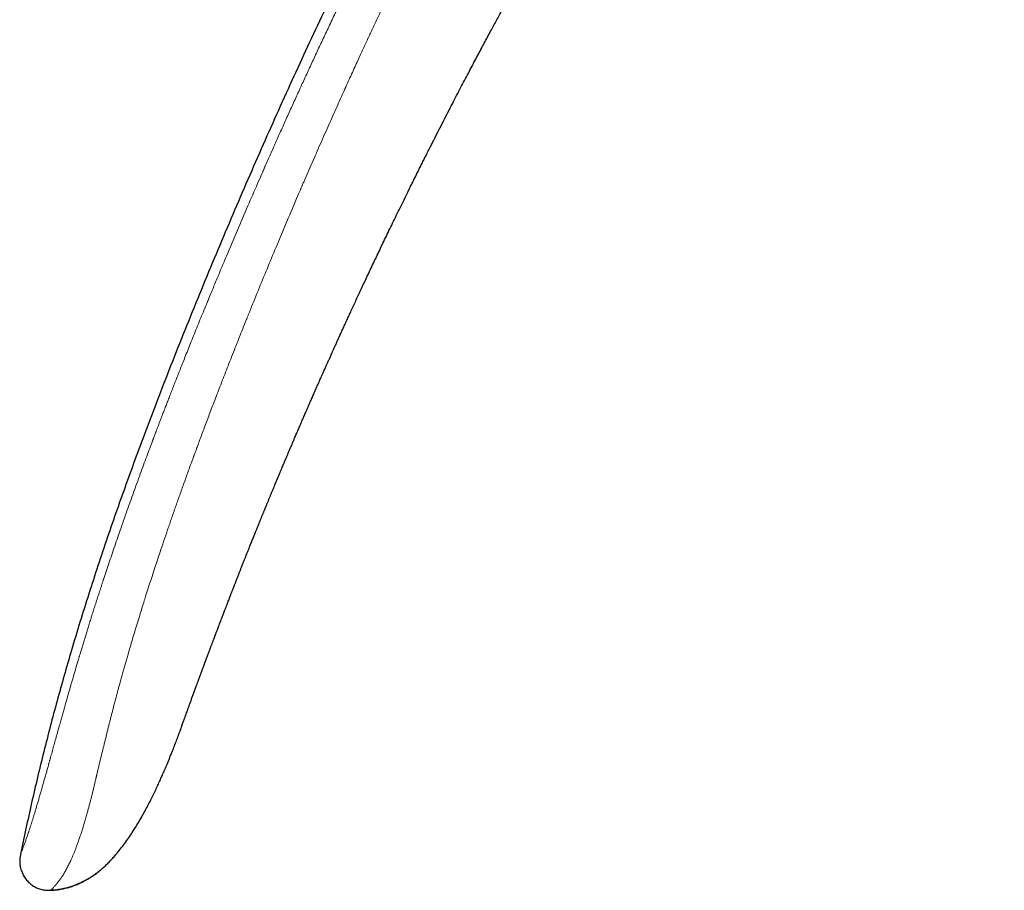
# Model space of a CAD drawing. Header units: millimetres. Extents: x 8 to 1110, y 12 to 672.
# Tile 2 of 58: x 127 to 177, y 573 to 617. Entities that reach past the tile are written whole.
import ezdxf

# ---------------------------------------------------------------- set-up
doc = ezdxf.new("R2010")
doc.units = ezdxf.units.MM

msp = doc.modelspace()

# ---------------------------------------------------------------- linework, layer by layer
at = {"color": 7, "linetype": 'Continuous', "lineweight": 30}
msp.add_line((135.518, 581.221), (135.527, 581.244), dxfattribs=at)
at = {"color": 7, "linetype": 'Continuous', "lineweight": 30, "flags": 128}
msp.add_lwpolyline([(135.528, 581.247), (135.528, 581.246), (135.527, 581.246), (135.527, 581.246), (135.527, 581.244), (135.526, 581.243), (135.526, 581.242), (135.526, 581.242), (135.526, 581.242), (135.526, 581.243), (135.526, 581.243), (135.526, 581.243), (135.527, 581.243), (135.527, 581.244), (135.527, 581.244)], dxfattribs=at)
at = {"color": 7, "linetype": 'Continuous', "lineweight": 30}
for points, knots in [([(176.864, 671.597), (176.452, 671.09), (175.628, 670.075), (174.408, 668.543), (173.201, 667.006), (172.009, 665.462), (170.837, 663.921), (169.685, 662.383), (168.554, 660.849), (167.436, 659.309), (166.323, 657.753), (165.216, 656.179), (164.115, 654.589), (163.027, 652.993), (161.952, 651.391), (160.89, 649.783), (159.842, 648.168), (158.806, 646.548), (157.783, 644.921), (156.773, 643.288), (155.776, 641.649), (154.791, 640.004), (153.819, 638.352), (152.859, 636.695), (151.88, 634.976), (150.883, 633.195), (149.869, 631.351), (148.87, 629.499), (147.886, 627.64), (146.946, 625.831), (146.049, 624.074), (145.193, 622.369), (144.348, 620.657), (143.515, 618.94), (142.699, 617.227), (141.898, 615.518), (141.114, 613.813), (140.339, 612.103), (139.571, 610.376), (138.808, 608.63), (138.051, 606.867), (137.304, 605.098), (136.568, 603.324), (135.842, 601.543), (135.13, 599.756), (134.481, 598.092), (133.894, 596.552), (133.366, 595.138), (132.848, 593.72), (132.343, 592.298), (131.852, 590.881), (131.378, 589.468), (130.921, 588.059), (130.478, 586.647), (130.066, 585.28), (129.683, 583.961), (129.328, 582.689), (128.988, 581.414), (128.661, 580.135), (128.348, 578.854), (128.05, 577.568), (127.765, 576.28), (127.587, 575.418), (127.497, 574.987)], [0, 0, 0, 0, 0.017941, 0.035846, 0.053717, 0.071553, 0.089358, 0.106815, 0.124244, 0.141646, 0.159023, 0.176729, 0.194412, 0.212073, 0.229712, 0.247332, 0.264934, 0.282519, 0.300089, 0.317644, 0.335187, 0.352718, 0.370238, 0.38775, 0.405254, 0.424501, 0.443741, 0.462977, 0.48221, 0.501442, 0.518887, 0.536333, 0.553782, 0.571233, 0.58869, 0.605839, 0.622995, 0.640159, 0.65733, 0.674862, 0.692405, 0.709961, 0.72753, 0.745111, 0.762702, 0.7803, 0.7941, 0.807902, 0.821703, 0.835502, 0.849299, 0.862845, 0.876387, 0.889923, 0.903453, 0.91553, 0.927601, 0.93967, 0.951735, 0.9638, 0.975865, 0.987931, 1, 1, 1, 1]), ([(140.082, 593.092), (140.1, 593.136), (140.134, 593.219), (140.185, 593.341), (140.303, 593.626), (140.444, 593.963), (140.586, 594.301), (140.643, 594.439), (140.666, 594.491), (140.674, 594.51), (140.682, 594.529), (140.688, 594.546), (140.704, 594.582), (140.729, 594.642), (140.768, 594.734), (140.813, 594.84), (140.863, 594.96), (140.92, 595.093), (140.982, 595.241), (141.051, 595.402), (141.125, 595.577), (141.206, 595.766), (141.292, 595.968), (141.384, 596.181), (141.481, 596.407), (141.584, 596.646), (141.689, 596.889), (141.764, 597.062), (141.804, 597.155), (141.813, 597.175), (141.819, 597.19), (141.826, 597.205), (141.833, 597.22), (141.862, 597.287), (141.911, 597.401), (141.983, 597.565), (142.06, 597.742), (142.145, 597.937), (142.24, 598.152), (142.339, 598.377), (142.442, 598.612), (142.551, 598.857), (142.65, 599.081), (142.74, 599.282), (142.815, 599.452), (142.876, 599.588), (142.912, 599.668), (142.925, 599.698), (142.929, 599.707), (142.934, 599.717), (142.938, 599.726), (142.942, 599.735), (142.952, 599.758), (142.97, 599.797), (142.996, 599.856), (143.028, 599.926), (143.064, 600.007), (143.108, 600.106), (143.162, 600.224), (143.224, 600.364), (143.294, 600.519), (143.371, 600.689), (143.455, 600.874), (143.547, 601.075), (143.642, 601.285), (143.741, 601.503), (143.844, 601.728), (143.953, 601.965), (144.068, 602.215), (144.19, 602.479), (144.315, 602.75), (144.445, 603.028), (144.578, 603.314), (144.716, 603.611), (144.861, 603.92), (145.012, 604.24), (145.165, 604.565), (145.321, 604.894), (145.48, 605.227), (145.644, 605.57), (145.813, 605.923), (145.988, 606.286), (146.168, 606.66), (146.354, 607.043), (146.546, 607.436), (146.744, 607.839), (146.911, 608.18), (147.048, 608.456), (147.151, 608.665), (147.256, 608.877), (147.362, 609.09), (147.47, 609.306), (147.579, 609.524), (147.689, 609.745), (147.847, 610.059), (148.05, 610.461), (148.296, 610.946), (148.536, 611.418), (148.771, 611.877), (149, 612.323), (149.22, 612.748), (149.431, 613.153), (149.631, 613.537), (149.827, 613.911), (150.018, 614.273), (150.203, 614.624), (150.383, 614.963), (150.557, 615.291), (150.726, 615.608), (150.89, 615.914), (151.047, 616.207), (151.198, 616.487), (151.343, 616.754), (151.482, 617.011), (151.622, 617.268), (151.763, 617.526), (151.903, 617.783), (152.036, 618.026), (152.161, 618.254), (152.278, 618.467), (152.387, 618.664), (152.488, 618.847), (152.582, 619.015), (152.666, 619.166), (152.74, 619.3), (152.806, 619.418), (152.865, 619.525), (152.919, 619.62), (152.963, 619.701), (153.001, 619.767), (153.031, 619.821), (153.056, 619.867), (153.078, 619.905), (153.095, 619.935), (153.104, 619.952), (153.109, 619.96)], [0, 0, 0, 0, 0.004785, 0.009064, 0.013211, 0.035781, 0.045711, 0.050081, 0.050768, 0.051454, 0.052141, 0.052827, 0.053233, 0.05607, 0.059412, 0.063259, 0.067611, 0.072468, 0.077829, 0.083696, 0.090068, 0.096944, 0.104326, 0.112067, 0.120295, 0.12901, 0.138213, 0.146852, 0.14789, 0.148439, 0.148991, 0.149545, 0.150102, 0.150662, 0.156834, 0.162613, 0.168646, 0.176157, 0.184028, 0.192258, 0.200847, 0.209795, 0.219101, 0.22544, 0.231936, 0.237781, 0.240392, 0.240735, 0.241079, 0.241424, 0.241768, 0.242113, 0.242459, 0.24424, 0.246415, 0.248985, 0.251949, 0.255308, 0.259858, 0.264976, 0.270662, 0.276916, 0.283738, 0.291128, 0.299085, 0.306878, 0.315148, 0.323895, 0.33312, 0.342821, 0.353, 0.363115, 0.373661, 0.384637, 0.396045, 0.407883, 0.420153, 0.432115, 0.444461, 0.45719, 0.470302, 0.483797, 0.497675, 0.511936, 0.52658, 0.541608, 0.557018, 0.564725, 0.572526, 0.580418, 0.588403, 0.59648, 0.60465, 0.612912, 0.621266, 0.639932, 0.658127, 0.675852, 0.693106, 0.709889, 0.726202, 0.741152, 0.755683, 0.769796, 0.783491, 0.796768, 0.809626, 0.822065, 0.834087, 0.84569, 0.856874, 0.867452, 0.877626, 0.887397, 0.896764, 0.907098, 0.916893, 0.926147, 0.934861, 0.943034, 0.950536, 0.957517, 0.963976, 0.969915, 0.974861, 0.979377, 0.983462, 0.987117, 0.990341, 0.992698, 0.994757, 0.996516, 0.997976, 0.999138, 1, 1, 1, 1]), ([(136.376, 583.593), (136.382, 583.61), (136.394, 583.642), (136.413, 583.694), (136.432, 583.746), (136.451, 583.796), (136.469, 583.845), (136.488, 583.897), (136.507, 583.95), (136.527, 584.002), (136.545, 584.051), (136.56, 584.093), (136.575, 584.133), (136.59, 584.174), (136.609, 584.225), (136.63, 584.281), (136.652, 584.34), (136.671, 584.393), (136.69, 584.442), (136.707, 584.489), (136.725, 584.537), (136.743, 584.586), (136.766, 584.648), (136.795, 584.725), (136.828, 584.815), (136.862, 584.905), (136.895, 584.993), (136.926, 585.075), (136.955, 585.152), (136.981, 585.224), (137.003, 585.282), (137.02, 585.326), (137.032, 585.357), (137.043, 585.387), (137.055, 585.42), (137.072, 585.464), (137.094, 585.522), (137.119, 585.589), (137.144, 585.656), (137.168, 585.718), (137.188, 585.773), (137.207, 585.821), (137.224, 585.866), (137.239, 585.907), (137.254, 585.946), (137.268, 585.982), (137.281, 586.016), (137.295, 586.053), (137.312, 586.099), (137.334, 586.157), (137.361, 586.228), (137.393, 586.312), (137.427, 586.402), (137.465, 586.5), (137.504, 586.604), (137.547, 586.716), (137.591, 586.832), (137.635, 586.946), (137.677, 587.054), (137.716, 587.157), (137.76, 587.272), (137.808, 587.395), (137.857, 587.523), (137.901, 587.637), (137.94, 587.738), (137.97, 587.815), (137.992, 587.873), (138.008, 587.914), (138.026, 587.959), (138.047, 588.013), (138.07, 588.073), (138.095, 588.136), (138.118, 588.196), (138.14, 588.252), (138.16, 588.304), (138.179, 588.352), (138.197, 588.399), (138.217, 588.45), (138.24, 588.508), (138.265, 588.574), (138.293, 588.644), (138.323, 588.72), (138.354, 588.8), (138.386, 588.881), (138.416, 588.959), (138.445, 589.032), (138.474, 589.106), (138.503, 589.18), (138.532, 589.254), (138.561, 589.328), (138.592, 589.405), (138.625, 589.489), (138.659, 589.575), (138.691, 589.657), (138.724, 589.739), (138.76, 589.83), (138.803, 589.938), (138.85, 590.056), (138.899, 590.179), (138.947, 590.299), (138.989, 590.405), (139.026, 590.498), (139.063, 590.591), (139.104, 590.692), (139.146, 590.796), (139.184, 590.892), (139.214, 590.967), (139.237, 591.024), (139.254, 591.065), (139.269, 591.102), (139.282, 591.135), (139.297, 591.171), (139.314, 591.215), (139.339, 591.277), (139.37, 591.353), (139.404, 591.437), (139.436, 591.516), (139.465, 591.586), (139.489, 591.646), (139.51, 591.698), (139.53, 591.748), (139.552, 591.8), (139.575, 591.858), (139.6, 591.919), (139.627, 591.984), (139.653, 592.048), (139.677, 592.108), (139.701, 592.166), (139.724, 592.223), (139.747, 592.279), (139.768, 592.33), (139.785, 592.372), (139.799, 592.405), (139.811, 592.435), (139.825, 592.468), (139.842, 592.509), (139.863, 592.56), (139.888, 592.622), (139.918, 592.694), (139.948, 592.768), (139.978, 592.841), (140.007, 592.91), (140.033, 592.974), (140.058, 593.035), (140.074, 593.074), (140.082, 593.093)], [0, 0, 0, 0, 0.006954, 0.013289, 0.019229, 0.025096, 0.030901, 0.03667, 0.04344, 0.049638, 0.055054, 0.0605, 0.064319, 0.068918, 0.074666, 0.08149, 0.088247, 0.094324, 0.099332, 0.104783, 0.109937, 0.115024, 0.120846, 0.130356, 0.140296, 0.14986, 0.159263, 0.168377, 0.175983, 0.183527, 0.190919, 0.194237, 0.197454, 0.200569, 0.203757, 0.20779, 0.214297, 0.221618, 0.228702, 0.235134, 0.24083, 0.245792, 0.250032, 0.254789, 0.25858, 0.262232, 0.26576, 0.269325, 0.273653, 0.279852, 0.287242, 0.295826, 0.305606, 0.315353, 0.32606, 0.337727, 0.350035, 0.361851, 0.373074, 0.383704, 0.393736, 0.408544, 0.421816, 0.433549, 0.443866, 0.453246, 0.457527, 0.461594, 0.466086, 0.471607, 0.478155, 0.484893, 0.49107, 0.496685, 0.502383, 0.507088, 0.511689, 0.516992, 0.522995, 0.529713, 0.53727, 0.54496, 0.553381, 0.562084, 0.570156, 0.57765, 0.584605, 0.593088, 0.600654, 0.607814, 0.615866, 0.624687, 0.634083, 0.642663, 0.650115, 0.659671, 0.670885, 0.68366, 0.696483, 0.709242, 0.721027, 0.729358, 0.738395, 0.749841, 0.760996, 0.770935, 0.779657, 0.784389, 0.788668, 0.792494, 0.795868, 0.799217, 0.803694, 0.809362, 0.818607, 0.827454, 0.835648, 0.843165, 0.84951, 0.854498, 0.859171, 0.865175, 0.870839, 0.877336, 0.884253, 0.891218, 0.897165, 0.903147, 0.909162, 0.915207, 0.920661, 0.925093, 0.928336, 0.93104, 0.934468, 0.938724, 0.943808, 0.950459, 0.958142, 0.966143, 0.973733, 0.980912, 0.987682, 0.994044, 1, 1, 1, 1]), ([(135.527, 581.244), (135.527, 581.245), (135.528, 581.248), (135.537, 581.274), (135.552, 581.314), (135.572, 581.37), (135.597, 581.443), (135.628, 581.529), (135.665, 581.631), (135.706, 581.746), (135.752, 581.875), (135.8, 582.009), (135.85, 582.146), (135.899, 582.284), (135.952, 582.43), (136.008, 582.585), (136.068, 582.75), (136.13, 582.921), (136.194, 583.097), (136.261, 583.279), (136.322, 583.447), (136.362, 583.556), (136.378, 583.6)], [0, 0, 0, 0, 0.055645, 0.111176, 0.166796, 0.222705, 0.279103, 0.335322, 0.390986, 0.446292, 0.501444, 0.556645, 0.602271, 0.647824, 0.693433, 0.739226, 0.785329, 0.831865, 0.87722, 0.922745, 0.96854, 1, 1, 1, 1]), ([(129.03, 573.202), (129.079, 573.205), (129.178, 573.21), (129.325, 573.226), (129.468, 573.247), (129.603, 573.273), (129.73, 573.301), (129.85, 573.332), (129.963, 573.364), (130.068, 573.398), (130.166, 573.431), (130.271, 573.47), (130.379, 573.512), (130.502, 573.566), (130.626, 573.624), (130.751, 573.689), (130.877, 573.759), (131.003, 573.836), (131.129, 573.918), (131.27, 574.017), (131.424, 574.134), (131.59, 574.273), (131.755, 574.421), (131.917, 574.579), (132.075, 574.744), (132.253, 574.943), (132.449, 575.178), (132.66, 575.452), (132.863, 575.732), (133.059, 576.02), (133.247, 576.313), (133.428, 576.612), (133.602, 576.913), (133.767, 577.213), (133.921, 577.504), (134.065, 577.787), (134.199, 578.059), (134.325, 578.324), (134.423, 578.535), (134.495, 578.695), (134.545, 578.805), (134.594, 578.916), (134.645, 579.032), (134.699, 579.156), (134.756, 579.29), (134.817, 579.434), (134.882, 579.589), (134.955, 579.766), (135.037, 579.967), (135.127, 580.193), (135.222, 580.435), (135.321, 580.693), (135.424, 580.965), (135.493, 581.153), (135.529, 581.249)], [0, 0, 0, 0, 0.013663, 0.027463, 0.040563, 0.053004, 0.064825, 0.076073, 0.086798, 0.097061, 0.106927, 0.116474, 0.130405, 0.144238, 0.158066, 0.171921, 0.185836, 0.199841, 0.213963, 0.228227, 0.247517, 0.267203, 0.287368, 0.307941, 0.328604, 0.34934, 0.380566, 0.411897, 0.443277, 0.474706, 0.50632, 0.538026, 0.569803, 0.600881, 0.630942, 0.659475, 0.687025, 0.713589, 0.739162, 0.750297, 0.761233, 0.771975, 0.783272, 0.795627, 0.808793, 0.822978, 0.838185, 0.854411, 0.875059, 0.897153, 0.920694, 0.945682, 0.972117, 1, 1, 1, 1]), ([(127.497, 574.987), (127.491, 574.956), (127.478, 574.892), (127.463, 574.794), (127.454, 574.691), (127.454, 574.583), (127.464, 574.471), (127.484, 574.355), (127.513, 574.238), (127.553, 574.122), (127.603, 574.008), (127.661, 573.9), (127.727, 573.798), (127.8, 573.703), (127.88, 573.616), (127.965, 573.537), (128.055, 573.464), (128.149, 573.4), (128.247, 573.343), (128.348, 573.295), (128.452, 573.255), (128.558, 573.225), (128.668, 573.203), (128.781, 573.191), (128.897, 573.186), (128.976, 573.188), (129.016, 573.189)], [0, 0, 0, 0, 0.035118, 0.071103, 0.108585, 0.147906, 0.189133, 0.232078, 0.276351, 0.321427, 0.366741, 0.411782, 0.456183, 0.499801, 0.542759, 0.585241, 0.627315, 0.668975, 0.710201, 0.751008, 0.791494, 0.831862, 0.872434, 0.913638, 0.955977, 1, 1, 1, 1]), ([(129.016, 573.189), (129.091, 573.193), (129.242, 573.2), (129.466, 573.23), (129.689, 573.274), (129.908, 573.331), (130.124, 573.401), (130.337, 573.483), (130.544, 573.576), (130.747, 573.68), (130.945, 573.795), (131.136, 573.919), (131.321, 574.052), (131.469, 574.168), (131.553, 574.242), (131.58, 574.266)], [0, 0, 0, 0, 0.0797846, 0.1595158, 0.2393018, 0.3192114, 0.399279, 0.4795079, 0.5598739, 0.640329, 0.7208052, 0.8012174, 0.8814817, 0.9616434, 1, 1, 1, 1]), ([(129.03, 573.202), (129.029, 573.202), (129.024, 573.196), (129.018, 573.191), (129.017, 573.189), (129.016, 573.189)], [0, 0, 0, 0, 0.0464934, 0.5279298, 1, 1, 1, 1])]:
    msp.add_open_spline(points, degree=3, knots=knots, dxfattribs=at)
at = {"color": 8, "linetype": 'Continuous', "lineweight": 0}
for points, knots in [([(127.497, 574.987), (127.498, 574.988), (127.499, 574.99), (127.505, 575.006), (127.514, 575.031), (127.528, 575.066), (127.544, 575.108), (127.561, 575.155), (127.575, 575.192), (127.584, 575.214), (127.586, 575.221), (127.589, 575.228), (127.592, 575.235), (127.594, 575.242), (127.603, 575.266), (127.619, 575.307), (127.643, 575.371), (127.669, 575.441), (127.696, 575.516), (127.725, 575.597), (127.755, 575.679), (127.784, 575.763), (127.813, 575.847), (127.847, 575.944), (127.873, 576.022), (127.89, 576.074), (127.895, 576.089), (127.9, 576.103), (127.905, 576.118), (127.91, 576.132), (127.914, 576.147), (127.932, 576.2), (127.962, 576.293), (128.008, 576.435), (128.055, 576.584), (128.105, 576.742), (128.156, 576.907), (128.209, 577.079), (128.263, 577.26), (128.32, 577.448), (128.378, 577.644), (128.437, 577.848), (128.499, 578.059), (128.559, 578.267), (128.617, 578.471), (128.674, 578.672), (128.733, 578.882), (128.792, 579.092), (128.85, 579.302), (128.894, 579.458), (128.923, 579.565), (128.939, 579.621), (128.955, 579.678), (128.971, 579.735), (128.987, 579.793), (129.022, 579.922), (129.079, 580.127), (129.158, 580.414), (129.242, 580.716), (129.33, 581.032), (129.404, 581.299), (129.461, 581.503), (129.497, 581.634), (129.531, 581.754), (129.563, 581.869), (129.607, 582.026), (129.664, 582.226), (129.742, 582.502), (129.833, 582.82), (129.936, 583.182), (130.046, 583.559), (130.16, 583.952), (130.28, 584.36), (130.369, 584.659), (130.424, 584.844), (130.444, 584.909), (130.464, 584.975), (130.483, 585.041), (130.503, 585.105), (130.519, 585.16), (130.552, 585.268), (130.6, 585.427), (130.668, 585.65), (130.734, 585.868), (130.802, 586.09), (130.872, 586.313), (130.944, 586.547), (131.02, 586.79), (131.1, 587.043), (131.183, 587.307), (131.271, 587.58), (131.358, 587.851), (131.444, 588.119), (131.509, 588.317), (131.553, 588.453), (131.576, 588.524), (131.6, 588.595), (131.623, 588.665), (131.642, 588.726), (131.698, 588.895), (131.793, 589.18), (131.93, 589.592), (132.074, 590.018), (132.223, 590.458), (132.379, 590.912), (132.541, 591.379), (132.709, 591.86), (132.877, 592.333), (133.043, 592.799), (133.207, 593.256), (133.376, 593.723), (133.543, 594.181), (133.708, 594.628), (133.864, 595.047), (133.988, 595.381), (134.069, 595.595), (134.101, 595.682), (134.113, 595.714), (134.117, 595.725), (134.121, 595.735), (134.125, 595.745), (134.129, 595.755), (134.136, 595.775), (134.149, 595.809), (134.169, 595.861), (134.193, 595.925), (134.222, 596.004), (134.258, 596.098), (134.301, 596.21), (134.348, 596.336), (134.402, 596.477), (134.461, 596.631), (134.524, 596.797), (134.591, 596.972), (134.662, 597.157), (134.738, 597.355), (134.819, 597.565), (134.905, 597.788), (134.997, 598.023), (135.093, 598.27), (135.195, 598.53), (135.302, 598.803), (135.414, 599.088), (135.531, 599.385), (135.654, 599.695), (135.785, 600.023), (135.923, 600.369), (136.069, 600.733), (136.222, 601.111), (136.38, 601.503), (136.545, 601.908), (136.666, 602.203), (136.741, 602.386), (136.767, 602.45), (136.794, 602.515), (136.821, 602.58), (136.846, 602.642), (136.868, 602.695), (136.907, 602.79), (136.986, 602.981), (137.146, 603.367), (137.433, 604.058), (137.85, 605.054), (138.363, 606.265), (138.884, 607.479), (139.3, 608.436), (139.543, 608.99), (139.631, 609.191), (139.655, 609.246), (139.679, 609.301), (139.703, 609.357), (139.728, 609.412), (139.752, 609.467), (139.856, 609.702), (140.041, 610.121), (140.31, 610.727), (140.586, 611.345), (140.87, 611.975), (141.161, 612.618), (141.453, 613.259), (141.747, 613.899), (142.042, 614.538), (142.343, 615.187), (142.652, 615.846), (142.967, 616.516), (143.29, 617.196), (143.619, 617.886), (143.956, 618.587), (144.3, 619.298), (144.65, 620.015), (145.005, 620.738), (145.365, 621.466), (145.732, 622.204), (145.981, 622.698), (146.106, 622.947)], [0, 0, 0, 0, 0.00881, 0.017606, 0.026394, 0.035177, 0.042905, 0.050636, 0.057443, 0.058334, 0.059226, 0.060118, 0.06101, 0.061903, 0.062795, 0.069461, 0.075952, 0.082269, 0.088415, 0.094393, 0.100207, 0.105189, 0.110048, 0.114788, 0.120866, 0.121535, 0.122203, 0.122868, 0.12353, 0.12419, 0.124848, 0.125503, 0.131169, 0.136731, 0.142195, 0.147568, 0.15286, 0.158077, 0.163228, 0.168323, 0.17337, 0.17838, 0.183361, 0.188323, 0.192495, 0.196734, 0.201049, 0.205447, 0.209391, 0.213409, 0.214474, 0.215544, 0.21662, 0.217702, 0.218789, 0.219882, 0.224965, 0.230252, 0.235751, 0.241464, 0.247397, 0.250078, 0.252409, 0.254423, 0.256473, 0.25856, 0.262765, 0.267113, 0.273221, 0.279592, 0.286226, 0.293126, 0.300291, 0.307724, 0.308866, 0.310014, 0.311168, 0.312328, 0.313495, 0.31452, 0.315209, 0.319165, 0.322932, 0.32692, 0.330668, 0.334593, 0.338694, 0.342972, 0.347427, 0.352059, 0.356867, 0.361852, 0.366386, 0.371056, 0.372302, 0.373557, 0.374822, 0.376096, 0.377243, 0.378026, 0.385062, 0.392348, 0.399883, 0.407669, 0.415705, 0.42399, 0.432526, 0.441312, 0.44925, 0.457381, 0.465707, 0.474225, 0.481881, 0.489687, 0.49668, 0.499793, 0.50117, 0.501351, 0.501532, 0.501712, 0.501893, 0.502074, 0.502255, 0.502983, 0.503915, 0.505052, 0.506394, 0.508139, 0.510142, 0.512401, 0.514917, 0.51769, 0.520719, 0.52381, 0.52713, 0.530678, 0.534453, 0.538457, 0.54268, 0.547129, 0.551806, 0.556709, 0.561839, 0.567196, 0.57278, 0.578591, 0.584921, 0.5915, 0.598327, 0.605402, 0.612726, 0.620298, 0.621459, 0.622626, 0.623799, 0.624977, 0.62616, 0.627184, 0.627821, 0.631328, 0.637598, 0.648815, 0.668913, 0.691857, 0.714914, 0.735297, 0.744293, 0.745304, 0.746315, 0.747326, 0.748338, 0.749349, 0.750361, 0.751373, 0.762249, 0.773358, 0.784702, 0.796279, 0.808089, 0.820134, 0.831704, 0.843483, 0.855468, 0.867662, 0.880063, 0.892672, 0.905489, 0.918513, 0.931746, 0.945186, 0.958588, 0.972191, 0.985995, 1, 1, 1, 1]), ([(147.84, 621.981), (147.825, 621.952), (147.794, 621.89), (147.745, 621.791), (147.69, 621.68), (147.63, 621.558), (147.564, 621.423), (147.493, 621.28), (147.419, 621.129), (147.341, 620.97), (147.258, 620.8), (147.17, 620.62), (147.073, 620.421), (146.967, 620.202), (146.851, 619.963), (146.729, 619.711), (146.601, 619.446), (146.467, 619.168), (146.327, 618.876), (146.176, 618.56), (146.014, 618.219), (145.84, 617.853), (145.659, 617.47), (145.471, 617.071), (145.32, 616.75), (145.211, 616.517), (145.149, 616.382), (145.09, 616.257), (145.033, 616.134), (144.975, 616.009), (144.915, 615.882), (144.855, 615.752), (144.771, 615.569), (144.661, 615.331), (144.524, 615.036), (144.38, 614.722), (144.227, 614.389), (144.066, 614.036), (143.9, 613.671), (143.729, 613.295), (143.55, 612.897), (143.362, 612.478), (143.165, 612.038), (142.962, 611.584), (142.755, 611.116), (142.542, 610.633), (142.333, 610.157), (142.128, 609.689), (141.928, 609.229), (141.781, 608.889), (141.689, 608.676), (141.657, 608.602), (141.631, 608.541), (141.608, 608.489), (141.586, 608.437), (141.564, 608.386), (141.509, 608.257), (141.274, 607.71), (140.865, 606.749), (140.347, 605.517), (139.865, 604.358), (139.418, 603.269), (139.116, 602.524), (138.953, 602.12), (138.927, 602.056), (138.901, 601.993), (138.875, 601.929), (138.85, 601.865), (138.821, 601.793), (138.737, 601.584), (138.606, 601.259), (138.435, 600.828), (138.265, 600.401), (138.091, 599.96), (137.914, 599.508), (137.744, 599.074), (137.583, 598.658), (137.429, 598.26), (137.281, 597.876), (137.14, 597.506), (137.004, 597.149), (136.875, 596.807), (136.75, 596.476), (136.63, 596.156), (136.515, 595.847), (136.417, 595.584), (136.336, 595.365), (136.272, 595.192), (136.229, 595.075), (136.206, 595.013), (136.2, 594.997), (136.194, 594.98), (136.188, 594.963), (136.182, 594.947), (136.176, 594.93), (136.096, 594.712), (135.944, 594.296), (135.724, 593.686), (135.51, 593.088), (135.304, 592.503), (135.104, 591.93), (134.91, 591.37), (134.723, 590.823), (134.55, 590.309), (134.389, 589.828), (134.241, 589.38), (134.098, 588.941), (133.993, 588.617), (133.924, 588.404), (133.891, 588.299), (133.857, 588.194), (133.824, 588.09), (133.79, 587.981), (133.751, 587.86), (133.684, 587.647), (133.591, 587.35), (133.47, 586.961), (133.349, 586.565), (133.226, 586.162), (133.109, 585.772), (132.998, 585.396), (132.904, 585.072), (132.825, 584.799), (132.76, 584.573), (132.696, 584.346), (132.631, 584.114), (132.565, 583.875), (132.486, 583.588), (132.394, 583.252), (132.291, 582.864), (132.185, 582.464), (132.099, 582.132), (132.031, 581.869), (131.983, 581.678), (131.934, 581.485), (131.885, 581.291), (131.835, 581.093), (131.786, 580.894), (131.722, 580.639), (131.647, 580.331), (131.559, 579.973), (131.484, 579.659), (131.419, 579.39), (131.367, 579.172), (131.332, 579.023), (131.313, 578.941), (131.307, 578.915), (131.301, 578.89), (131.295, 578.865), (131.289, 578.839), (131.268, 578.751), (131.233, 578.603), (131.186, 578.402), (131.14, 578.212), (131.097, 578.034), (131.055, 577.867), (131.02, 577.726), (130.989, 577.605), (130.962, 577.502), (130.936, 577.401), (130.909, 577.3), (130.882, 577.201), (130.855, 577.103), (130.815, 576.958), (130.761, 576.768), (130.692, 576.537), (130.622, 576.309), (130.55, 576.086), (130.478, 575.868), (130.408, 575.668), (130.342, 575.483), (130.279, 575.315), (130.215, 575.151), (130.154, 575), (130.096, 574.86), (130.042, 574.736), (130.005, 574.655), (129.984, 574.61), (129.978, 574.596), (129.971, 574.582), (129.965, 574.568), (129.958, 574.555), (129.937, 574.511), (129.902, 574.438), (129.852, 574.339), (129.8, 574.241), (129.75, 574.15), (129.7, 574.065), (129.654, 573.99), (129.623, 573.94), (129.605, 573.913), (129.601, 573.906), (129.596, 573.899), (129.591, 573.891), (129.586, 573.884), (129.581, 573.877), (129.565, 573.852), (129.538, 573.812), (129.501, 573.761), (129.469, 573.716), (129.439, 573.676), (129.412, 573.64), (129.387, 573.609), (129.366, 573.583), (129.348, 573.561), (129.333, 573.542), (129.319, 573.526), (129.307, 573.512), (129.296, 573.499), (129.288, 573.489), (129.282, 573.482), (129.279, 573.478), (129.277, 573.477), (129.277, 573.476), (129.277, 573.476), (129.277, 573.476), (129.277, 573.476), (129.277, 573.476), (129.277, 573.476), (129.257, 573.452), (129.219, 573.409), (129.17, 573.353), (129.128, 573.306), (129.093, 573.268), (129.064, 573.238), (129.043, 573.216), (129.034, 573.207), (129.03, 573.202)], [0, 0, 0, 0, 0.001621, 0.003461, 0.005519, 0.007795, 0.010289, 0.013002, 0.015759, 0.01871, 0.021855, 0.025194, 0.028726, 0.032903, 0.037321, 0.041981, 0.046882, 0.052025, 0.057409, 0.063035, 0.069501, 0.076259, 0.083308, 0.090648, 0.098279, 0.101018, 0.103482, 0.10569, 0.107942, 0.110238, 0.112578, 0.114962, 0.11739, 0.12262, 0.128042, 0.133656, 0.139884, 0.146333, 0.153001, 0.15989, 0.166999, 0.17478, 0.182809, 0.191087, 0.199614, 0.20839, 0.217416, 0.225566, 0.23391, 0.242446, 0.244077, 0.245526, 0.246463, 0.2474, 0.248337, 0.249273, 0.250209, 0.255352, 0.278959, 0.302373, 0.322086, 0.341666, 0.361119, 0.362265, 0.363411, 0.364557, 0.365702, 0.366847, 0.367994, 0.369568, 0.378087, 0.385495, 0.392715, 0.401066, 0.40915, 0.416968, 0.424326, 0.431431, 0.438282, 0.444881, 0.451227, 0.457323, 0.463168, 0.46891, 0.47439, 0.479608, 0.482909, 0.486096, 0.488806, 0.489105, 0.489403, 0.489699, 0.489995, 0.490289, 0.490582, 0.490874, 0.501897, 0.512692, 0.523262, 0.533602, 0.54371, 0.553582, 0.563214, 0.572606, 0.580669, 0.588542, 0.596225, 0.603718, 0.605573, 0.607415, 0.609246, 0.611065, 0.612872, 0.614953, 0.617411, 0.624051, 0.630514, 0.63777, 0.64479, 0.651575, 0.658126, 0.664442, 0.668451, 0.672361, 0.676202, 0.680269, 0.684425, 0.68867, 0.695206, 0.701946, 0.708893, 0.71605, 0.719334, 0.722662, 0.726035, 0.729453, 0.732918, 0.736427, 0.739979, 0.746408, 0.752809, 0.759172, 0.763346, 0.767498, 0.771132, 0.771607, 0.772081, 0.772555, 0.773029, 0.773502, 0.773975, 0.777988, 0.781822, 0.785478, 0.788958, 0.792266, 0.795419, 0.797533, 0.799651, 0.801772, 0.803899, 0.806029, 0.808165, 0.810307, 0.815595, 0.820996, 0.826512, 0.832145, 0.837897, 0.843768, 0.848792, 0.853899, 0.859089, 0.864359, 0.869062, 0.873822, 0.878062, 0.878621, 0.879181, 0.879741, 0.880303, 0.880865, 0.881428, 0.885707, 0.890157, 0.89478, 0.899579, 0.903951, 0.908465, 0.912555, 0.913021, 0.913489, 0.913958, 0.914428, 0.9149, 0.915373, 0.915848, 0.919752, 0.923425, 0.926865, 0.930069, 0.933036, 0.935765, 0.938253, 0.940232, 0.942025, 0.943632, 0.945051, 0.946418, 0.947548, 0.948347, 0.948641, 0.948758, 0.948808, 0.948829, 0.948839, 0.948843, 0.948845, 0.948846, 0.948846, 0.956644, 0.96433, 0.971898, 0.979344, 0.986662, 0.993724, 1, 1, 1, 1])]:
    msp.add_open_spline(points, degree=3, knots=knots, dxfattribs=at)

doc.saveas('drawing.dxf')
